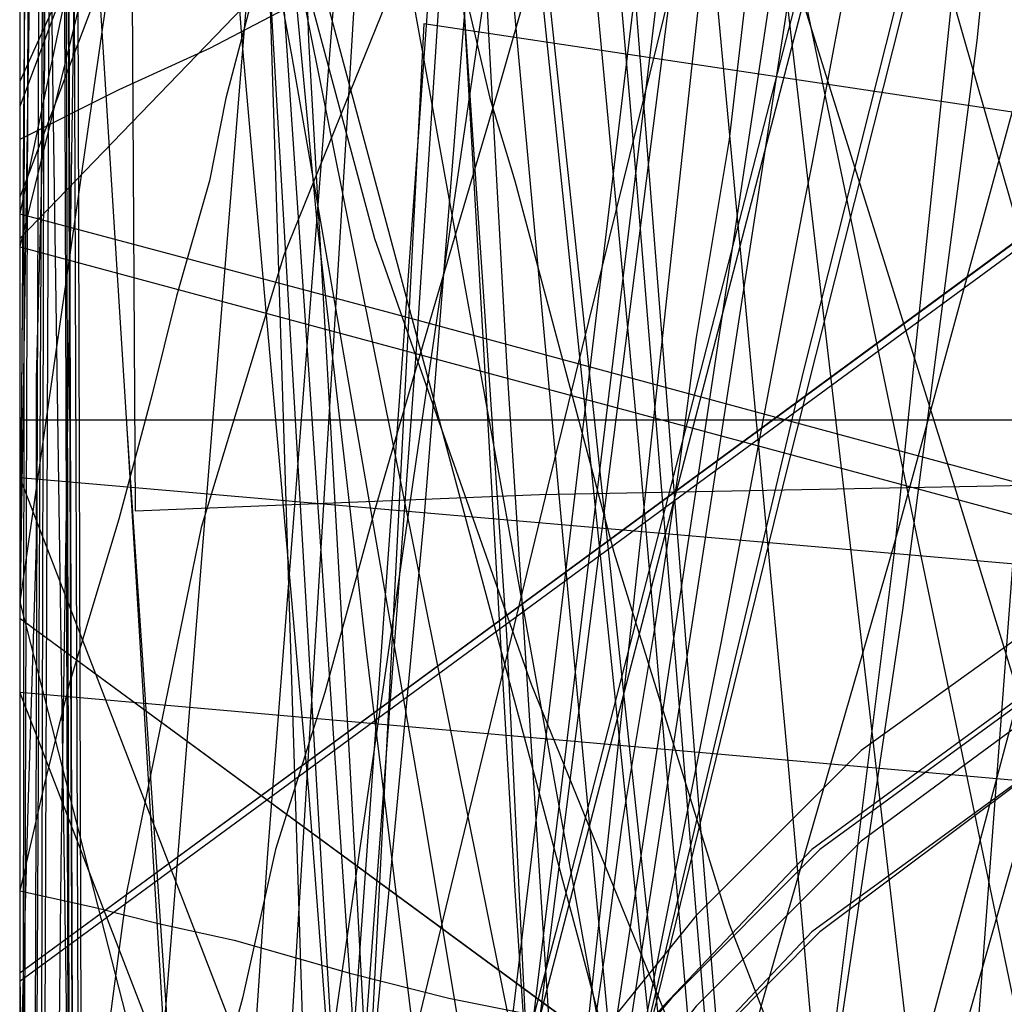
# Model space of a CAD drawing. Header units: millimetres. Extents: x 0 to 1298, y -1 to 755.
# Tile 134 of 169: x 0 to 12, y 83 to 95. Entities that reach past the tile are written whole.
import ezdxf

# ---------------------------------------------------------------- set-up
doc = ezdxf.new("R2010")
doc.units = ezdxf.units.MM
doc.layers.add('1', color=7, linetype='Continuous')

# ---------------------------------------------------------------- blocks, each defined once
blk = doc.blocks.new('PART001')
at = {"layer": '1'}
blk.add_lwpolyline([(274.5, 307.4), (230.3, 306.9), (184.4, 306.6), (150.2, 306.3), (115.8, 306), (83.2, 305.9), (26.2, 305.9), (13.4, 306), (0, 306), (0, 58.5), (3.8, 58.6), (14.3, 58.6), (20.7, 58.7), (26.7, 58.7), (32.5, 58.8), (89.8, 58.8), (100.5, 58.7), (111.3, 58.7), (132.9, 58.6), (187.7, 58.6), (241.5, 58.2), (269.7, 57.7)], dxfattribs=at)
blk = doc.blocks.new('PART009')
at = {"layer": '1'}
blk.add_lwpolyline([(246.2, 281), (192.3, 285.1), (143.8, 288.7), (125.2, 290), (106.6, 291.2), (88.1, 292.2), (80.8, 292.4), (69.6, 292.9), (56.2, 293.2), (42.5, 293.4), (31.8, 293.6), (21, 293.8), (10.6, 294), (5.7, 294.1), (0.9, 294.2), (0.1, 56.7), (0, 0), (81, 0), (290.1, 0)], dxfattribs=at)
blk = doc.blocks.new('PART011')
at = {"layer": '1'}
blk.add_lwpolyline([(195, 0), (195, 90), (0, 90), (0, 0)], close=True, dxfattribs=at)
blk = doc.blocks.new('PART012')
at = {"layer": '1'}
blk.add_lwpolyline([(6.3, 106.4), (7.4, 93.8), (8.2, 84), (8.8, 76.8), (9.4, 69.5), (9.8, 65.6), (10.8, 56)], dxfattribs=at)
blk = doc.blocks.new('PART017')
at = {"layer": '1'}
blk.add_lwpolyline([(4.4, 95.6), (2.3, 94.5), (1.2, 94), (0, 93.4), (0, 43.4), (11.4, 31.5), (255.5, 0)], dxfattribs=at)
blk = doc.blocks.new('PART018')
at = {"layer": '1'}
blk.add_lwpolyline([(5, 105.9), (0, 92.7), (0, 72.7), (0.8, 71.8), (1.6, 70.8), (2.4, 69.7), (3.3, 68.5), (5.2, 66.2), (7.1, 63.8), (8.8, 61.7)], dxfattribs=at)
blk = doc.blocks.new('PART019')
at = {"layer": '1'}
blk.add_lwpolyline([(13, 109), (6.5, 83.8), (3.2, 71.3), (0, 59), (3.4, 57.9), (6.5, 56.9), (9.5, 56), (12.3, 55.1), (15, 54.2), (17.4, 53.5), (22.1, 52), (26.3, 50.7), (30.3, 49.5), (34.2, 48.3), (38.2, 47.1), (44.9, 45.2), (52.1, 43.2), (59.5, 41.1), (67.3, 39), (75.4, 36.9), (76.8, 36.5), (83.6, 34.7), (100.3, 30.4), (117.1, 26.2)], dxfattribs=at)
blk = doc.blocks.new('PART021')
at = {"layer": '1'}
blk.add_lwpolyline([(4.7, 105.8), (4, 94.2), (3.3, 82.7), (2.6, 71.1), (2.1, 59.3), (1.7, 48), (1.3, 36.8), (1.1, 31.4), (1, 26.1), (0.8, 21.1), (0.7, 16.3), (0.5, 13), (0.4, 9.4), (0.3, 7.5), (0.1, 3), (0, 0.4), (3.1, 0.3), (8.8, 0.3), (11.4, 0.2), (16.3, 0.2), (20.9, 0.1), (29.2, 0.1), (33.3, 0), (133, 0)], dxfattribs=at)
blk = doc.blocks.new('PART022')
at = {"layer": '1'}
blk.add_lwpolyline([(80.1, 0), (80.1, 182), (0, 182), (0, 0)], close=True, dxfattribs=at)
blk = doc.blocks.new('PART023')
at = {"layer": '1'}
blk.add_lwpolyline([(162, 0), (162, 207.1), (0, 207.1), (0, 0)], close=True, dxfattribs=at)
blk = doc.blocks.new('PART024')
at = {"layer": '1'}
blk.add_lwpolyline([(11.3, 147.1), (12, 143.1), (12.9, 136.1), (13.3, 131.4), (13.6, 126.8), (13.6, 118), (13.2, 112.7), (12.8, 108.1), (12.2, 100.5), (11.6, 94.6), (10.7, 87.7), (9.6, 80.3), (8.5, 74), (7.6, 68.7), (6.8, 64.7), (6.1, 60.6), (4.9, 54.7), (4.4, 51.9), (3.9, 49.2), (0, 29), (71.2, 0), (155.3, 74.8)], dxfattribs=at)
blk = doc.blocks.new('PART025')
at = {"layer": '1'}
blk.add_lwpolyline([(247.6, 220.3), (232.5, 221.6), (205.8, 223.4), (191.3, 224.7), (176.8, 225.8), (159.3, 226.9), (141.9, 227.6), (108.7, 228.6), (91.8, 229.3), (83.3, 229.6), (61.6, 230.1), (48.6, 230.2), (24.1, 230.2), (0, 31.4), (27.9, 27.7), (39.1, 26.3), (55.8, 24.1), (83.2, 20.8), (110.5, 17.6), (157.8, 12.3), (204.1, 7.2), (222.3, 5.2), (240.6, 3.4), (257.4, 2.1)], dxfattribs=at)
blk = doc.blocks.new('PART026')
at = {"layer": '1'}
blk.add_lwpolyline([(105, 0), (105, 105), (0, 105), (0, 0)], close=True, dxfattribs=at)
blk = doc.blocks.new('PART027')
at = {"layer": '1'}
blk.add_lwpolyline([(3.8, 95), (3, 84.7), (2.3, 74.4), (1.7, 63.9), (1.2, 53.1), (1, 43), (0.9, 32.9), (0.7, 23.2), (0.7, 18.7), (0.6, 14.5), (0.5, 11.5), (0.3, 8.3), (0.3, 6.6), (0.2, 4.7), (0.1, 2.6), (0, 0.3), (4, 0.2), (11.6, 0.2), (15.1, 0.1), (22, 0.1), (28.8, 0), (74.8, 0), (97.1, 0.1), (119.2, 0.1)], dxfattribs=at)
blk = doc.blocks.new('PART028')
at = {"layer": '1'}
blk.add_lwpolyline([(70, 0), (70, 200), (0, 200), (0, 0)], close=True, dxfattribs=at)
blk = doc.blocks.new('PART029')
at = {"layer": '1'}
blk.add_lwpolyline([(70, 200), (0, 200), (0, 0), (70, 0)], close=True, dxfattribs=at)
blk = doc.blocks.new('PART030')
at = {"layer": '1'}
blk.add_lwpolyline([(70, 0), (70, 140), (0, 140), (0, 0)], close=True, dxfattribs=at)
blk = doc.blocks.new('PART031')
at = {"layer": '1'}
blk.add_lwpolyline([(112.5, 161.4), (0.1, 100.6), (0, 87.6), (103.3, 11.8), (119.4, 0), (120.7, 1.3), (122.2, 2.5), (123.6, 3.5), (125.4, 4.3), (126.1, 6.6), (127.3, 9.7), (128.5, 12.4), (129.8, 15.1), (131.1, 17.6), (132.5, 20.1), (134.8, 23.4), (137.2, 26.6), (140.8, 31), (144.5, 35), (148.4, 38.8), (152.5, 42.2), (156.8, 45.4), (160.6, 48.2), (164.6, 51)], dxfattribs=at)
blk = doc.blocks.new('PART032')
at = {"layer": '1'}
blk.add_lwpolyline([(0, 269.9), (0.6, 77.2), (5.4, 77.4), (9.8, 77.6), (13.9, 77.8), (17.7, 78), (21.3, 78.2), (24.6, 78.4), (27.7, 78.5), (30.5, 78.7), (33.3, 78.8), (35.9, 78.9), (40.7, 79.2), (45.4, 79.4), (50, 79.6), (54.8, 79.8), (59.7, 80), (64.8, 80.2), (70.1, 80.5), (75.6, 80.7), (81.2, 81), (92.7, 81.4), (104.8, 82), (117.2, 82.5)], dxfattribs=at)
blk = doc.blocks.new('PART036')
at = {"layer": '1'}
blk.add_lwpolyline([(169.1, 157.1), (0, 112.6), (1.9, 102.8), (4, 92.3), (6.3, 80.9), (8.5, 69.9), (9.5, 64.5), (9.6, 64), (10.6, 58.8), (11.6, 53.2), (12.9, 45.2), (14.2, 37.3), (15.3, 29.3), (16, 22.8), (16.6, 16.1), (18.1, 0), (505.7, 0)], dxfattribs=at)
blk = doc.blocks.new('PART041')
at = {"layer": '1'}
blk.add_lwpolyline([(505.6, 157.1), (18.1, 157.1), (16.6, 141.1), (16, 134.4), (15.3, 127.8), (14.2, 119.9), (12.9, 111.9), (11.6, 104), (10.6, 98.4), (9.6, 93.1), (9.5, 92.6), (8.5, 87.3), (4, 64.8), (1.9, 54.4), (0, 44.5), (169.1, 0)], dxfattribs=at)
blk = doc.blocks.new('PART045')
at = {"layer": '1'}
blk.add_lwpolyline([(245.1, 93.5), (34.1, 93.5), (30.1, 93.2), (25.7, 92.5), (21.7, 91.3), (17.4, 89.8), (13.4, 87.5), (9.7, 84.8), (7.9, 83), (6.2, 81), (4.8, 78.7), (3.5, 76.4), (2.5, 74.1), (1.5, 71.5), (0.8, 68.8), (0.3, 66.3), (0.2, 64.5), (0, 61.7), (0, 16), (0, 0), (279.2, 0)], dxfattribs=at)
blk = doc.blocks.new('PART046')
at = {"layer": '1'}
blk.add_lwpolyline([(246.7, 95), (35.6, 95), (31.4, 94.7), (26.9, 93.9), (22.7, 92.7), (18.3, 91.2), (14.1, 88.8), (10.2, 86), (8.2, 84), (6.5, 81.9), (5, 79.4), (3.7, 77.1), (2.6, 74.7), (1.5, 71.9), (0.9, 69.2), (0.4, 66.5), (0.2, 64.8), (0, 61.7), (0, 16), (0, 0), (282.2, 0)], dxfattribs=at)
blk = doc.blocks.new('PART047')
at = {"layer": '1'}
blk.add_lwpolyline([(246.7, 95), (35.6, 95), (31.4, 94.7), (26.9, 93.9), (22.7, 92.7), (18.3, 91.1), (14.1, 88.8), (10.2, 86), (8.2, 84), (6.5, 81.9), (5, 79.4), (3.7, 77.1), (2.6, 74.7), (1.5, 71.9), (0.9, 69.2), (0.4, 66.4), (0.2, 64.8), (0, 61.7), (0, 16), (0, 0), (282.2, 0)], dxfattribs=at)
blk = doc.blocks.new('PART049')
at = {"layer": '1'}
blk.add_lwpolyline([(245, 93.5), (34.1, 93.5), (30, 93.2), (25.6, 92.4), (21.6, 91.3), (17.3, 89.8), (13.3, 87.5), (9.6, 84.8), (7.8, 82.9), (6.2, 81), (4.7, 78.6), (3.4, 76.3), (2.4, 74.1), (1.4, 71.4), (0.7, 68.8), (0.3, 66.2), (0.1, 64.4), (0, 61.7), (0, 16), (0, 0), (279.1, 0)], dxfattribs=at)
blk = doc.blocks.new('PART054')
at = {"layer": '1'}
blk.add_lwpolyline([(53.5, 144.8), (46.9, 144.4), (43.8, 144.1), (40.8, 143.9), (39, 141.7), (35.6, 137.7), (33.9, 135.8), (31.5, 133.1), (28.9, 130.4), (23.5, 125.2), (19.8, 122), (17.1, 120), (14.3, 118), (11.4, 116.2), (8.6, 114.5), (4.4, 111.9), (2.3, 110.7), (0, 109.3), (0, 59.3), (5.1, 48.3), (256.1, 0)], dxfattribs=at)
blk = doc.blocks.new('PART057')
at = {"layer": '1'}
blk.add_lwpolyline([(0, 254.7), (0, 49.7), (2, 49.9), (4.1, 50), (8.7, 50.3), (13.7, 50.6), (19, 50.8), (30, 51.4), (35.6, 51.6), (40.9, 51.7), (49.4, 51.9), (57.5, 51.8), (65.7, 51.6), (82, 51.1), (102.7, 50.5), (123.2, 50.1), (164.6, 49), (247.5, 46.8)], dxfattribs=at)
blk = doc.blocks.new('PART058')
at = {"layer": '1'}
blk.add_lwpolyline([(1.5, 155.4), (1.3, 144), (1.2, 132.9), (1, 122.1), (0.9, 111.3), (0.7, 98), (0.5, 84.6), (0.2, 57.5), (0.1, 29.1), (0, 15), (0, 1), (4.7, 0.8), (9.5, 0.6), (19.5, 0.3), (29.8, 0), (40, 0), (54.3, 0.3), (68.4, 0.9), (91.1, 1.8), (99.5, 2.1), (116.9, 2.8), (143.3, 4.1), (160.7, 5.2), (176.6, 6.2)], dxfattribs=at)
blk = doc.blocks.new('PART061')
at = {"layer": '1'}
blk.add_lwpolyline([(250.3, 276.5), (0.1, 276.5), (0, 220), (0, 29.5), (10.2, 28.8), (20.3, 28.2), (30.1, 27.8), (40, 27.6), (51.4, 27.8), (63, 28.3), (74.6, 28.9), (86.2, 29.7), (132.6, 32.3), (174.8, 34.9), (216.9, 37.7), (254.3, 40.2)], dxfattribs=at)
blk = doc.blocks.new('PART063')
at = {"layer": '1'}
blk.add_lwpolyline([(31.1, 152.9), (26.6, 137.2), (22.1, 121.6), (19.9, 114.1), (17.8, 106.7), (15.8, 99.5), (13.8, 92.6), (12.2, 87), (9.2, 75.8), (7.6, 70), (5.9, 63.9), (4.1, 57.4), (3.2, 53.9), (2.2, 50.2), (1.2, 46.4), (0, 42.3), (39.1, 33.4), (155.7, 6.9), (166.7, 45.6)], dxfattribs=at)
blk = doc.blocks.new('PART065')
at = {"layer": '1'}
blk.add_lwpolyline([(36.7, 219.9), (34.3, 217.2), (32.1, 214.1), (30.3, 210.9), (28.7, 207.4), (27.5, 203.8), (26.7, 200.8), (26.1, 197.8), (25.6, 194.8), (25.1, 192.1), (0, 190.4), (4.8, 39.5), (24.6, 39.5), (45, 39.7), (62.3, 40.1), (79.6, 40.6), (96.8, 41), (114, 41.6), (118.1, 41.7), (146, 42.9), (178.7, 44.6)], dxfattribs=at)
blk = doc.blocks.new('PART069')
at = {"layer": '1'}
blk.add_lwpolyline([(6.9, 103.8), (4.8, 89.5), (2.7, 75), (1.7, 67.2), (1.1, 63.2), (0.6, 58.9)], dxfattribs=at)
blk = doc.blocks.new('PART070')
at = {"layer": '1'}
blk.add_lwpolyline([(25.3, 145.6), (22.7, 135), (20.2, 124.8), (17.7, 115), (15.3, 105.8), (14.2, 101.5), (13, 97.3), (10.6, 88.5), (9.3, 84), (7.9, 79.1), (7.1, 76.5), (6.3, 73.8), (5.4, 70.9), (4.5, 67.8), (3.5, 64.4), (2.4, 60.9), (1.3, 57.1), (0, 52.9), (38.9, 43.4), (154.8, 14.9), (166.7, 53.3)], dxfattribs=at)
blk = doc.blocks.new('PART071')
at = {"layer": '1'}
blk.add_lwpolyline([(80.2, 0), (80.2, 182), (0, 182), (0, 0)], close=True, dxfattribs=at)
blk = doc.blocks.new('PART073')
at = {"layer": '1'}
blk.add_lwpolyline([(248.5, 235.3), (234.2, 236.1), (219.9, 236.8), (188.7, 238.8), (170, 239.6), (151.3, 240), (115.7, 240.4), (97.4, 240.9), (88.2, 241.1), (70.5, 241.1), (61.7, 240.9), (24.9, 240.9), (0, 32.9), (29.7, 29.2), (39.1, 28.1), (59.6, 25.6), (88.7, 22.3), (117.9, 19.1), (168.3, 13.8), (217.6, 8.7), (237.1, 6.7), (246.8, 5.7)], dxfattribs=at)
blk = doc.blocks.new('PART074')
at = {"layer": '1'}
blk.add_lwpolyline([(2.6, 148.3), (3.2, 136.3), (3.9, 124.4), (4.6, 112.4), (5.3, 101.6), (5.9, 90.7), (6.6, 79.8), (7.2, 68.9), (7.8, 58.3), (8.4, 47.9), (9, 37.9), (9.2, 33), (9.5, 28.4), (14.4, 28.2), (19.7, 28), (30.6, 27.6), (37, 27.4), (43.3, 27.2), (64.1, 26.7), (84.9, 26.3), (105.9, 26.4), (126.8, 26.7), (147.8, 27.3), (168.7, 28)], dxfattribs=at)
blk = doc.blocks.new('PART075')
at = {"layer": '1'}
blk.add_lwpolyline([(103.2, 159.1), (0, 83.3), (0.1, 70.3), (112.5, 9.5), (130.1, 0), (133.9, 4.6), (137.3, 8.8), (141.1, 13), (143.3, 14.9), (145.6, 16.8), (150.3, 20.3), (155.5, 23.6), (159, 25.6), (162.6, 27.3)], dxfattribs=at)
blk = doc.blocks.new('PART076')
at = {"layer": '1'}
blk.add_lwpolyline([(33.4, 227), (30.4, 214.9), (27.3, 202.5), (24.3, 190), (21.2, 177.6), (18.1, 165.3), (15.2, 153.3), (13.3, 145.9), (11.5, 138.6), (9.7, 131.4), (7.9, 124), (6, 116.5), (4.1, 108.7), (0, 92.1), (21.9, 86.2), (44, 80.1), (65.5, 74.1), (87.1, 68.3), (99.6, 65.2), (112.2, 62.2), (137.2, 56.2), (160.3, 50.3), (171.9, 47.2)], dxfattribs=at)
blk = doc.blocks.new('PART078')
at = {"layer": '1'}
blk.add_lwpolyline([(0, 344.5), (0.1, 287.9), (0.7, 38.6), (26.4, 38.6), (34.5, 38.5), (45.4, 38.5), (56.5, 38.4), (79, 38.6), (95.1, 39.1), (111, 39.9), (126.9, 40.9), (142.7, 41.9), (167.3, 43.5), (191.8, 45.1), (219, 47.1), (246.2, 49), (267.4, 50.2), (288.6, 51.5), (309.8, 52.9), (320.5, 53.5), (331.1, 54), (346, 54.4), (360.8, 54.5), (385.1, 54.4)], dxfattribs=at)
blk = doc.blocks.new('PART079')
at = {"layer": '1'}
blk.add_lwpolyline([(186.3, 165.9), (160, 168.5), (144.2, 169.7), (128.3, 170.6), (113.3, 171.3), (98.3, 171.9), (83, 172.8), (67.4, 173.6), (55.6, 174), (43.8, 174.3), (38, 174.4), (32.3, 174.4), (26.8, 174.5), (21.6, 174.6), (0, 34.8), (25.4, 31.2), (39, 29.2), (50.9, 27.6), (75.8, 24.3), (100.7, 21.1), (143.8, 15.8), (185.9, 10.7)], dxfattribs=at)
blk = doc.blocks.new('PART080')
at = {"layer": '1'}
blk.add_lwpolyline([(7.7, 100.8), (11.3, 89.3), (14.8, 77.9), (17.8, 68.3), (20.8, 58.4), (27, 38.3), (30, 28.4), (33.1, 18.6), (36, 9.1), (38.8, 0), (40.4, 0.4), (41.8, 0.7), (43.1, 1), (44.2, 1.2), (46.2, 1.6), (48, 2), (51.4, 2.6), (55.1, 3.2), (59.1, 3.9), (63.3, 4.5), (72.1, 5.8)], dxfattribs=at)
blk = doc.blocks.new('PART081')
at = {"layer": '1'}
blk.add_lwpolyline([(103.3, 159), (0, 83.2), (0.1, 70.3), (112.6, 9.5), (130.2, 0), (133.9, 4.5), (137.3, 8.7), (139.2, 10.9), (141.2, 12.9), (143.4, 14.9), (145.6, 16.7), (150.4, 20.2), (155.5, 23.5), (159, 25.5), (162.6, 27.3)], dxfattribs=at)
blk = doc.blocks.new('PART082')
at = {"layer": '1'}
blk.add_lwpolyline([(248.7, 235.1), (212.9, 238.7), (190, 241.3), (167, 244), (146.4, 246.2), (125.7, 248.4), (98.8, 251.2), (85.4, 252.4), (71.9, 253.5), (53, 254.5), (34.3, 255.1), (17.8, 255.5), (9.5, 255.6), (1, 255.8), (0.2, 56.6), (0, 0), (70, 0), (235, 0.1), (266.6, 0.1)], dxfattribs=at)
blk = doc.blocks.new('PART083')
at = {"layer": '1'}
blk.add_lwpolyline([(3.1, 96.5), (3.7, 87.7), (4.3, 78.8), (4.8, 70.9), (6.5, 46.8), (7, 39), (7.5, 31.3), (8.1, 23.9), (8.5, 16.9), (11, 16.9), (13.6, 16.8), (19, 16.6), (24.7, 16.5), (30.5, 16.5), (42.7, 16.9), (51.4, 17.1), (60.1, 17.1), (77.6, 17), (79.1, 17), (96.4, 17.3), (113.6, 17.9)], dxfattribs=at)
blk = doc.blocks.new('PART089')
at = {"layer": '1'}
blk.add_lwpolyline([(14.1, 155), (13.3, 137.9), (12.8, 130.8), (12.3, 123.6), (11.4, 114.9), (10.3, 106.1), (9, 96.9), (8.6, 93.4), (8.2, 91), (8, 89.5), (7.7, 87.5), (7.3, 85.1), (7.1, 83.6), (6.4, 78.7), (4.9, 69.8), (3.3, 60.6), (1.9, 53), (1.6, 51), (0, 42.1), (147.6, 0)], dxfattribs=at)
blk = doc.blocks.new('PART091')
at = {"layer": '1'}
blk.add_lwpolyline([(147.6, 155), (0, 112.9), (1.6, 104), (1.9, 102), (3.3, 94.4), (4.9, 85.2), (6.4, 76.2), (7.1, 71.4), (7.3, 69.9), (7.7, 67.5), (8, 65.5), (8.2, 64), (8.6, 61.6), (9, 58.1), (10.3, 48.9), (11.4, 40.1), (12.3, 31.4), (12.8, 24.2), (13.3, 17.1), (14.1, 0), (455.5, 0)], dxfattribs=at)
blk = doc.blocks.new('PART093')
at = {"layer": '1'}
blk.add_lwpolyline([(33.5, 0), (46.6, 10.9), (51.4, 14.8), (55.2, 18), (58.7, 20.7), (67.6, 27.5), (75.9, 33.3), (82.7, 37.7), (88.8, 41.8), (95.3, 45.7), (102.2, 49.9), (108.9, 53.8), (115.8, 57.6), (122.5, 61.1), (161.5, 80.3), (106.7, 80.9), (87.7, 81.5), (68, 81.9), (58.1, 82.4), (47.9, 83), (39.2, 83.5), (30, 84.1), (21.5, 84.8), (0, 86.7)], close=True, dxfattribs=at)
blk = doc.blocks.new('PART098')
at = {"layer": '1'}
blk.add_lwpolyline([(267.3, 0), (267.3, 160.9), (0, 160.9), (0, 0), (133.7, 0)], close=True, dxfattribs=at)
blk = doc.blocks.new('PART100')
at = {"layer": '1'}
blk.add_lwpolyline([(264.2, 0), (264.2, 159.3), (0, 159.3), (0, 0), (132.1, 0)], close=True, dxfattribs=at)
blk = doc.blocks.new('PART101')
at = {"layer": '1'}
blk.add_lwpolyline([(264.2, 0), (264.2, 159.4), (0, 159.4), (0, 0), (132.1, 0)], close=True, dxfattribs=at)
blk = doc.blocks.new('PART102')
at = {"layer": '1'}
blk.add_lwpolyline([(267.2, 0), (267.2, 160.8), (0, 160.8), (0, 0), (133.6, 0)], close=True, dxfattribs=at)
blk = doc.blocks.new('PART104')
at = {"layer": '1'}
blk.add_lwpolyline([(108.4, 83.4), (89.4, 84), (69.6, 84.4), (59.7, 84.9), (49.5, 85.5), (40.8, 86), (31.7, 86.6), (23.1, 87.3), (0, 89.3), (34.5, 0), (49.5, 12.5), (53.4, 15.7), (57.8, 19.3), (62.3, 22.8), (70.1, 28.7), (74.4, 31.8), (78.3, 34.5), (84.9, 38.8), (91.2, 43), (97.8, 47), (104.5, 51.1), (111.3, 55)], dxfattribs=at)
blk = doc.blocks.new('PART105')
at = {"layer": '1'}
blk.add_lwpolyline([(169.8, 171), (157, 172.2), (141.5, 173.5), (126, 174.4), (111.3, 175), (96.7, 175.7), (81.6, 176.6), (66.4, 177.3), (54.8, 177.8), (43.3, 178.1), (37.6, 178.2), (32.1, 178.2), (26.7, 178.3), (21.6, 178.4), (0, 34.6), (24.9, 31), (39, 29), (49.8, 27.4), (74.2, 24.1), (98.6, 21), (140.8, 15.7), (182, 10.6)], dxfattribs=at)
blk = doc.blocks.new('PART106')
at = {"layer": '1'}
blk.add_lwpolyline([(103.3, 159.1), (0, 83.3), (0.2, 70.3), (112.6, 9.5), (130.2, 0), (133.9, 4.6), (137.4, 8.8), (139.2, 10.9), (141.2, 13), (145.7, 16.8), (150.4, 20.3), (155.5, 23.6), (159.1, 25.6), (162.7, 27.3)], dxfattribs=at)
blk = doc.blocks.new('PART107')
at = {"layer": '1'}
blk.add_lwpolyline([(6.4, 115.4), (4.8, 90.8), (4.2, 82.7), (3.6, 73.6), (2.6, 55.6), (2.1, 46.3), (1.7, 37.5), (1.4, 28.7), (1.2, 24.4), (1, 20.3), (0.9, 16.4), (0.7, 12.7), (0.6, 10.1), (0.4, 7.3), (0.3, 5.8), (0.1, 2.3), (0, 0.3), (4.1, 0.2), (8, 0.2), (15.5, 0.1), (22.7, 0.1), (29.9, 0), (50.6, 0), (71.7, 0.1)], dxfattribs=at)
blk = doc.blocks.new('PART108')
at = {"layer": '1'}
blk.add_lwpolyline([(261.6, 284.5), (0, 284.5), (0.2, 227.9), (0.9, 25.8), (9.5, 26), (17.8, 26.1), (34.3, 26.5), (52.6, 27.1), (71, 28.2), (84.2, 29.2), (97.3, 30.5), (123.5, 33.2), (143.7, 35.4), (163.9, 37.7), (186.4, 40.3), (208.8, 42.9), (226.2, 44.7), (243.7, 46.5), (268.9, 49.2)], dxfattribs=at)
blk = doc.blocks.new('PART114')
at = {"layer": '1'}
blk.add_lwpolyline([(0, 104.6), (0, 54.6), (10.9, 42.1), (264, 0)], dxfattribs=at)
blk = doc.blocks.new('PART115')
at = {"layer": '1'}
blk.add_lwpolyline([(49.3, 248.3), (0, 58.5), (3.9, 57.3), (8.2, 55.9), (12.9, 54.5), (17.9, 52.9), (23, 51.3), (28.2, 49.7), (33.4, 48.2), (38.5, 46.6), (48.1, 43.8), (62.3, 40.1), (76.6, 36.6), (99.4, 30.9), (122, 25.1), (141.6, 20), (151.5, 17.3), (161.7, 14.6), (173.5, 52.6)], dxfattribs=at)
blk = doc.blocks.new('PART120')
at = {"layer": '1'}
blk.add_lwpolyline([(0, 266.7), (0.7, 46.2), (0.8, 3.5), (40.8, 0), (47.5, 0.9), (54.5, 1.7), (61.8, 2.6), (69.3, 3.6), (77.1, 4.5), (79.7, 4.9), (85.1, 5.5), (93.3, 6.5), (101.6, 7.6), (118.6, 9.7), (135.8, 11.8), (152.9, 13.9), (169.8, 16)], dxfattribs=at)
blk = doc.blocks.new('PART121')
at = {"layer": '1'}
blk.add_lwpolyline([(0.7, 290.6), (0, 63.8), (4.2, 63.7), (8.5, 63.7), (17.6, 63.5), (27.2, 63.4), (37.1, 63.2), (78, 62.8), (87, 62.7), (95.8, 62.7), (113.3, 62.5), (139.2, 61.8), (165.3, 60.9), (225, 59.1), (279.1, 57.7)], dxfattribs=at)
blk = doc.blocks.new('PART122')
at = {"layer": '1'}
blk.add_lwpolyline([(4.8, 107.9), (6.8, 86.2), (7.8, 75.6), (8.9, 65.1), (9.2, 62.7), (10, 54.9), (11.2, 45), (12.3, 35.5), (12.9, 30.6), (13.6, 25.6), (14.3, 20.4), (15, 14.9), (15.8, 9.1), (16.6, 2.7), (55, 0), (57.7, 0.4), (60, 0.7), (62.2, 1), (64.1, 1.3), (65.8, 1.5), (67.4, 1.7), (70, 2.1), (72, 2.4)], dxfattribs=at)
blk = doc.blocks.new('PART123')
at = {"layer": '1'}
blk.add_lwpolyline([(7.6, 104.2), (9.3, 86), (10.4, 73.5), (11.7, 60.8)], dxfattribs=at)
blk = doc.blocks.new('PART124')
at = {"layer": '1'}
blk.add_lwpolyline([(80.2, 0), (80.2, 182.1), (0, 182.1), (0, 0)], close=True, dxfattribs=at)
blk = doc.blocks.new('PART125')
at = {"layer": '1'}
blk.add_lwpolyline([(7.6, 153.1), (9.2, 143.9), (10.1, 138.9), (10.9, 134), (12.1, 127), (12.7, 122.4), (13, 118), (13.2, 115.3), (13.2, 109.9), (13.1, 105.1), (12.9, 101), (12.5, 94.4), (12.1, 89.1), (11.6, 82.5), (10.9, 75.6), (10.1, 70), (9.5, 65.1), (8.4, 57.8), (7.6, 52.4), (6.9, 47.4), (3.9, 27.7), (74.8, 0), (154.2, 72)], dxfattribs=at)
blk = doc.blocks.new('PART126')
at = {"layer": '1'}
blk.add_lwpolyline([(1, 240), (0, 41.4), (8.9, 41.7), (18, 41.9), (27.2, 42.2), (36.6, 42.4), (55.5, 42.8), (74.4, 42.9), (89.6, 42.9), (104.8, 42.8), (134.9, 42.5), (169.6, 42.2), (186.9, 41.9), (204.2, 41.5), (232.4, 40.9), (260.6, 40.1)], dxfattribs=at)
blk = doc.blocks.new('PART127')
at = {"layer": '1'}
blk.add_lwpolyline([(5.5, 96.3), (4.9, 88.8), (4.2, 81.4), (3.5, 72.4), (2.7, 63.6), (2.1, 54.7), (1.5, 45.6), (0.9, 28.4), (0.8, 24.2), (0.7, 20.1), (0.6, 16.3), (0.5, 12.6), (0.3, 7.3), (0.3, 5.8), (0.2, 4.2), (0.1, 2.4), (0, 0.3), (5.8, 0.3), (11.1, 0.2), (15.9, 0.2), (20.5, 0.1), (24.8, 0.1), (33.3, 0), (72.9, 0)], dxfattribs=at)
blk = doc.blocks.new('PART128')
at = {"layer": '1'}
blk.add_lwpolyline([(0, 326.5), (1.4, 88.9), (6.3, 89.1), (11.6, 89.2), (17.1, 89.3), (22.9, 89.4), (29, 89.6), (35.2, 89.7), (48.2, 89.9), (61.6, 90), (75.2, 90.1), (88.6, 90.1), (101.8, 90), (114.2, 89.8), (126.5, 89.6), (139, 89.5), (156.7, 89.1), (174.3, 88.6), (190.2, 88.3), (206.1, 88.1), (237.2, 87.4), (263, 86.7)], dxfattribs=at)
blk = doc.blocks.new('PART132')
at = {"layer": '1'}
blk.add_lwpolyline([(12.1, 100.5), (9.3, 89.4), (6.5, 78), (5, 72), (3.4, 65.7), (1.8, 59), (0, 51.9), (3.5, 51.2), (6.8, 50.5), (9.8, 49.9), (12.7, 49.4), (15.4, 48.8), (18, 48.3), (22.7, 47.3), (27.1, 46.5), (31.2, 45.6), (35.2, 44.8), (39.3, 43.9), (46.1, 42.4), (53.3, 40.8), (60.8, 39.1), (68.6, 37.2), (76.7, 35.4)], dxfattribs=at)
blk = doc.blocks.new('PART134')
at = {"layer": '1'}
blk.add_lwpolyline([(54.2, 133.3), (0, 140.8), (29.3, 0.1), (82, 0)], close=True, dxfattribs=at)
blk = doc.blocks.new('PART135')
at = {"layer": '1'}
blk.add_lwpolyline([(0, 155.1), (15.2, 13), (25.9, 13.4), (36.8, 13.7), (59, 14.5), (74.7, 15), (95.1, 15.7), (95.6, 15.7), (114.7, 16.3), (134.3, 17.1), (154.4, 18.1), (174.6, 19.3)], dxfattribs=at)
blk = doc.blocks.new('PART136')
at = {"layer": '1'}
blk.add_lwpolyline([(32, 147.3), (27.3, 142.6), (25, 140.6), (22.7, 138.7), (19.2, 136.1), (15.5, 133.8), (11.1, 131.2), (6.6, 128.9), (1.8, 126.5), (0, 125.7), (0, 75.7), (8.5, 63.3), (253.5, 0)], dxfattribs=at)
blk = doc.blocks.new('PART137')
at = {"layer": '1'}
blk.add_lwpolyline([(3.4, 103.1), (2.5, 92), (1.4, 78.3), (1, 73.6), (0.6, 68.3), (0.3, 62.8), (0.1, 60)], dxfattribs=at)
blk = doc.blocks.new('PART138')
at = {"layer": '1'}
blk.add_lwpolyline([(255.2, 260.5), (0, 260.5), (0.2, 203.8), (0.9, 8.4), (5.4, 8.5), (10.2, 8.5), (15.3, 8.6), (20.6, 8.7), (31.6, 8.9), (37.1, 9.1), (42.6, 9.2), (51.4, 9.4), (60, 9.8), (78.5, 10.8), (80.8, 11), (97.2, 12.3), (116, 14.1), (134.7, 16), (176.2, 20.5), (222.3, 25.5), (258.2, 29.4)], dxfattribs=at)
blk = doc.blocks.new('PART140')
at = {"layer": '1'}
blk.add_lwpolyline([(11.4, 119.3), (0, 94.1), (0, 74.1), (1.3, 72.3), (4.3, 68.3), (5.9, 66.2), (9.3, 61.9)], dxfattribs=at)
blk = doc.blocks.new('PART145')
at = {"layer": '1'}
blk.add_lwpolyline([(231.3, 92.5), (37.7, 92.5), (34.1, 92.4), (30, 92.2), (25.7, 91.4), (21.6, 90.2), (17.3, 88.7), (13.3, 86.5), (9.6, 83.8), (7.8, 81.9), (6.2, 80), (4.7, 77.6), (3.5, 75.3), (2.4, 73), (1.4, 70.4), (0.8, 67.8), (0.3, 65.2), (0.1, 63), (0, 60.7), (0, 15), (0, 0), (269, 0)], dxfattribs=at)
blk = doc.blocks.new('PART153')
at = {"layer": '1'}
blk.add_lwpolyline([(70.7, 84.3), (69, 84.5), (66.7, 84.8), (57, 86.4), (51.6, 87.3), (45.4, 88.3), (39.1, 89.3), (33.4, 90.2), (30.7, 90.7), (28, 91.1), (23.2, 91.9), (21.1, 92.3), (18.9, 92.7), (4.9, 94.8), (0, 0)], dxfattribs=at)
blk = doc.blocks.new('PART157')
at = {"layer": '1'}
blk.add_lwpolyline([(174, 139.7), (0, 108.6), (2.7, 98.9), (6.8, 83.6), (10.9, 68.1), (12.1, 63.3), (14.7, 53.1), (18.3, 38.2), (21.6, 23.6), (26.9, 0), (268.9, 0)], dxfattribs=at)
blk = doc.blocks.new('PART158')
at = {"layer": '1'}
blk.add_lwpolyline([(245.1, 92.9), (240.7, 93.6), (236.5, 94), (35.6, 94), (31.4, 93.6), (26.9, 92.9), (22.7, 91.7), (18.2, 90.1), (14, 87.7), (10.2, 84.9), (8.2, 82.9), (6.5, 80.8), (4.9, 78.4), (2.5, 73.6), (1.5, 70.9), (0.8, 68.1), (0.3, 65.4), (0.1, 62.8), (0, 60.7), (0, 15), (0, 0), (272, 0)], dxfattribs=at)
blk = doc.blocks.new('PART159')
at = {"layer": '1'}
blk.add_lwpolyline([(231.3, 92.5), (37.8, 92.5), (34.1, 92.4), (30, 92.2), (25.7, 91.4), (21.6, 90.2), (17.4, 88.7), (13.3, 86.5), (9.7, 83.8), (7.8, 81.9), (6.2, 80), (4.7, 77.6), (3.5, 75.3), (2.4, 73), (1.4, 70.4), (0.8, 67.8), (0.3, 65.2), (0.2, 63), (0, 60.7), (0, 15), (0, 0), (269, 0)], dxfattribs=at)
blk = doc.blocks.new('PART160')
at = {"layer": '1'}
blk.add_lwpolyline([(245.1, 92.9), (240.7, 93.6), (236.5, 93.9), (232.8, 94), (39.3, 94), (35.6, 93.9), (31.4, 93.6), (26.9, 92.9), (22.7, 91.7), (18.2, 90.1), (14, 87.7), (10.2, 84.9), (8.2, 82.9), (6.5, 80.8), (4.9, 78.4), (2.5, 73.6), (1.5, 70.8), (0.8, 68.1), (0.3, 65.4), (0.1, 62.8), (0, 60.7), (0, 15), (0, 0), (272, 0)], dxfattribs=at)
blk = doc.blocks.new('PART162')
at = {"layer": '1'}
blk.add_lwpolyline([(24.9, 229), (0, 33.2), (29.2, 29.5), (39.1, 28.3), (58.5, 25.9), (87.1, 22.6), (115.7, 19.4), (165.2, 14.1), (213.7, 9), (232.7, 7), (251.8, 5.2)], dxfattribs=at)
blk = doc.blocks.new('PART163')
at = {"layer": '1'}
blk.add_lwpolyline([(2.1, 151.1), (2.7, 139.4), (3.3, 127.9), (4, 116.5), (4.7, 105), (5.4, 94.7), (6, 84.3), (6.7, 73.8), (7.3, 63.4), (7.9, 53.2), (8.5, 43.2), (9.1, 33.6), (9.6, 24.6), (14.4, 24.4), (19.6, 24.3), (25, 24.1), (30.5, 24), (36.8, 23.9), (43, 23.8), (63.4, 23.4), (83.9, 23.3), (104.5, 23.6), (125, 24.1)], dxfattribs=at)
blk = doc.blocks.new('PART164')
at = {"layer": '1'}
blk.add_lwpolyline([(301.6, 325.5), (0, 325.5), (0.2, 268.9), (0.9, 27.8), (5.4, 27.9), (9.7, 28), (18.1, 28), (26.2, 28.1), (34.3, 28.1), (45, 28.2), (67, 28.4), (78, 28.7), (93.7, 29.4), (109.4, 30.3), (125, 31.5), (140.6, 32.6), (164.6, 34.4), (188.7, 36.3), (242.1, 40.7), (283.6, 43.5)], dxfattribs=at)
blk = doc.blocks.new('PART165')
at = {"layer": '1'}
blk.add_lwpolyline([(112.6, 161.4), (0.2, 100.6), (0, 87.6), (103.3, 11.8), (119.4, 0), (120.7, 1.3), (122.2, 2.5), (123.7, 3.5), (125.4, 4.3), (126.2, 6.6), (127.3, 9.7), (128.5, 12.4), (129.8, 15.1), (131.1, 17.6), (132.5, 20.1), (134.8, 23.4), (137.2, 26.6), (140.9, 31), (144.5, 35), (148.4, 38.8), (152.6, 42.2), (156.9, 45.4), (160.7, 48.2), (164.6, 51)], dxfattribs=at)
blk = doc.blocks.new('PART166')
at = {"layer": '1'}
blk.add_lwpolyline([(10.5, 172.1), (0, 26.4), (3.1, 26), (6.4, 25.7), (9.9, 25.3), (13.5, 25), (21.2, 24.2), (29.3, 23.3), (37.7, 22.4), (45.3, 21.6), (46.2, 21.6), (54.6, 20.7), (62.8, 19.9), (70.6, 19.1), (78.3, 18.4), (94.1, 17), (110, 15.6), (125.9, 14.3), (157.9, 11.5), (183, 9.4)], dxfattribs=at)
blk = doc.blocks.new('PART167')
at = {"layer": '1'}
blk.add_lwpolyline([(3, 95.8), (2.5, 93.9), (2.3, 92.9), (1.9, 91.5), (1.6, 90.3), (1.2, 88.8), (0.6, 86.8), (0.3, 85.6), (0, 84.3), (0.9, 84.1), (1.7, 83.9), (2.6, 83.7), (4, 83.3), (5.2, 83), (6.7, 82.7), (8.4, 82.2), (10.5, 81.7), (12.8, 81.1), (15.4, 80.5), (18.3, 79.8), (21.3, 79), (24.6, 78.2)], dxfattribs=at)
blk = doc.blocks.new('PART168')
at = {"layer": '1'}
blk.add_lwpolyline([(0, 180.6), (0, 136.1), (0.1, 121), (0.4, 93.9), (0.6, 80.5), (0.8, 67.2), (1, 56.4), (1.1, 45.5), (1.3, 34.4), (1.4, 22.9), (4.5, 22.9), (7.9, 22.8), (11.6, 22.8), (15.4, 22.7), (23.3, 22.7), (31.2, 22.8), (41.7, 23), (67.7, 24), (102.3, 25.4), (120.7, 26.1), (139, 26.9), (179.9, 29)], dxfattribs=at)
blk = doc.blocks.new('PART169')
at = {"layer": '1'}
blk.add_lwpolyline([(260.6, 295.9), (0.1, 295.9), (0.1, 181.7), (0, 168.9), (0, 44.5), (4.2, 44.2), (8.2, 43.9), (12, 43.7), (15.7, 43.5), (22.9, 43.2), (30, 43.1), (41.2, 43.2), (52.8, 43.7), (76.4, 45.1), (99.7, 46.5), (122.8, 47.7), (165, 50.4), (207.1, 53.1), (244.6, 55.6)], dxfattribs=at)
blk = doc.blocks.new('PART170')
at = {"layer": '1'}
blk.add_lwpolyline([(6.6, 96.8), (5.8, 94), (5, 91.3), (4.3, 88.9), (3.7, 86.7), (3.1, 84.8), (2.7, 83), (2.4, 81.9)], dxfattribs=at)
blk = doc.blocks.new('PART171')
at = {"layer": '1'}
blk.add_lwpolyline([(112.6, 161.4), (0.1, 100.6), (0, 87.6), (103.3, 11.8), (119.4, 0)], dxfattribs=at)
blk = doc.blocks.new('PART172')
at = {"layer": '1'}
blk.add_lwpolyline([(8.4, 102.8), (10.4, 85.6), (12.4, 68.3), (13.3, 59.8), (14.3, 51.4), (15.3, 43.3), (16.2, 35.5), (17.1, 28), (17.9, 21), (24.2, 21.1), (30.2, 21.3), (36.1, 21.4), (41.8, 21.5), (53, 21.8), (64.2, 21.9), (75.5, 22.1), (97.9, 22.3), (102.2, 22.4), (128.8, 22.8)], dxfattribs=at)
blk = doc.blocks.new('PART173')
at = {"layer": '1'}
blk.add_lwpolyline([(2.8, 97.8), (4.3, 92.2), (6.2, 86.8), (8.4, 81.4), (10.9, 76.3), (13.9, 71.4), (17.3, 66.9), (21, 62.9), (24.9, 59.1), (29.2, 55.7), (33.8, 52.5), (40, 48.9), (46.5, 45.6), (53.2, 42.7), (60, 40.2), (66.9, 37.9), (78.9, 34.5), (90.8, 31.5), (102.8, 28.9), (134.1, 22.4)], dxfattribs=at)
blk = doc.blocks.new('PART174')
at = {"layer": '1'}
blk.add_lwpolyline([(0.2, 241.8), (0, 41.3), (0, 3.1), (41.2, 0), (44.8, 0.3), (48.1, 0.6), (51.2, 0.9), (54, 1.1), (56.7, 1.3), (59.1, 1.5), (61.4, 1.7), (63.5, 1.9), (67.5, 2.2), (71.2, 2.6), (78.4, 3.2), (82.9, 3.7), (87.6, 4.1), (92.7, 4.6), (98, 5.1), (103.5, 5.7), (109.3, 6.2)], dxfattribs=at)
blk = doc.blocks.new('PART176')
at = {"layer": '1'}
blk.add_lwpolyline([(2.7, 102), (3.6, 92.4), (4.2, 87.2), (5, 80.7), (5.4, 77.3), (6.2, 72.4), (7.2, 67.3), (8.1, 63.3), (9.6, 57.9)], dxfattribs=at)
blk = doc.blocks.new('PART177')
at = {"layer": '1'}
blk.add_lwpolyline([(2.8, 99.2), (5, 61.6), (5.1, 60.8), (6, 47.8), (7.1, 33.9), (8.5, 17.5), (9.2, 9.4), (9.9, 1.5), (50.2, 0), (52.6, 0.5), (54.8, 0.9), (56.8, 1.2), (58.6, 1.5), (60.2, 1.8), (61.6, 2.1), (64, 2.5), (66, 2.9), (67.6, 3.2), (69.1, 3.4), (70.5, 3.7), (82.5, 6.1)], dxfattribs=at)
blk = doc.blocks.new('PART178')
at = {"layer": '1'}
blk.add_lwpolyline([(12.8, 176.7), (0, 87.8), (22.5, 0), (40.5, 2.9), (41.8, 3.2), (43.8, 3.5), (46, 3.8), (49, 4.3), (51.8, 4.8), (53.4, 5), (57.2, 5.6), (58.1, 5.8), (63.5, 6.7), (67.3, 7.3), (71, 7.9)], dxfattribs=at)
blk = doc.blocks.new('PART180')
at = {"layer": '1'}
blk.add_lwpolyline([(7.5, 240.9), (0, 121.4), (22, 0), (40.9, 2.5), (42.5, 2.8), (45, 3.1), (47.7, 3.5), (55.3, 4.7), (57.5, 5.1), (60.5, 5.6), (63.6, 6), (65.1, 6.3), (73.7, 7.6), (82.1, 8.9), (84.7, 9.3), (90.5, 10.1), (94.1, 10.7), (97.3, 11.2), (99.3, 11.4), (103.9, 11.7), (108.9, 11.8)], dxfattribs=at)
blk = doc.blocks.new('PART181')
at = {"layer": '1'}
blk.add_lwpolyline([(0.3, 98.3), (0.3, 94.3), (0.2, 90.5), (0.2, 88.5), (0.1, 85.3), (0, 81.8), (0.1, 75.2), (0.2, 71.2), (0.7, 64.9), (1.3, 60.6)], dxfattribs=at)
blk = doc.blocks.new('PART182')
at = {"layer": '1'}
blk.add_lwpolyline([(4.9, 97.3), (5.7, 93.9), (6, 92.9), (7.2, 88.4), (8.6, 83.9), (10.3, 79.5), (11.5, 76.5), (13.8, 71.5), (16.2, 66.8), (19.3, 61.4)], dxfattribs=at)
blk = doc.blocks.new('PART184')
at = {"layer": '1'}
blk.add_lwpolyline([(0, 308.4), (0, 74), (3.8, 74), (7.4, 74.1), (14.3, 74.1), (20.7, 74.2), (38.2, 74.2), (49.2, 74.3), (76.7, 74.3), (91.1, 74.2), (105.8, 74.2), (135.8, 74), (166, 73.9), (185.4, 73.8), (204.5, 73.7), (223.5, 73.7), (279.8, 73.4)], dxfattribs=at)
blk = doc.blocks.new('PART188')
at = {"layer": '1'}
blk.add_lwpolyline([(9.9, 120.3), (0, 93.8), (0, 73.8), (0.8, 72.9), (1.6, 71.9), (3.3, 69.7), (5.2, 67.3), (7.1, 65), (8.8, 62.9), (13.6, 56.9)], dxfattribs=at)
blk = doc.blocks.new('PART190')
at = {"layer": '1'}
blk.add_lwpolyline([(251.4, 291.7), (195.7, 295.2), (145.5, 298.3), (127.4, 299.4), (109.2, 300.4), (91.1, 301.2), (80.7, 301.5), (73, 301.7), (57.8, 301.9), (42.4, 302), (21.1, 302.2), (10.7, 302.3), (5.7, 302.4), (0.8, 302.4), (0.2, 56.7), (0, 0), (81, 0), (295.2, 0)], dxfattribs=at)
blk = doc.blocks.new('PART191')
at = {"layer": '1'}
blk.add_lwpolyline([(54.1, 133.2), (0, 140.8), (29.3, 0.1), (81.9, 0)], close=True, dxfattribs=at)
blk = doc.blocks.new('PART192')
at = {"layer": '1'}
blk.add_lwpolyline([(2, 156.4), (2.6, 144), (3.2, 131.9), (3.9, 119.9), (4.6, 107.8), (5.2, 97.7), (5.9, 87.4), (6.4, 77.1), (7, 66.8), (7.6, 56.7), (8.2, 46.9), (8.7, 37.4), (9.2, 28.3), (17.3, 28), (25.2, 27.7), (40.5, 27.2), (59.2, 26.7), (78, 26.4), (87.8, 26.3), (103.5, 26.2), (128.9, 26.4), (154.2, 26.9), (179.5, 27.5)], dxfattribs=at)
blk = doc.blocks.new('PART193')
at = {"layer": '1'}
blk.add_lwpolyline([(0, 100.1), (0, 50.1), (11.4, 38.3), (255.3, 0)], dxfattribs=at)
blk = doc.blocks.new('PART194')
at = {"layer": '1'}
blk.add_lwpolyline([(13, 115.9), (6.4, 89.2), (3.2, 76), (0, 63), (3.3, 61.9), (6.5, 60.9), (9.5, 59.9), (12.3, 59.1), (14.9, 58.2), (17.4, 57.4), (22, 56), (26.3, 54.7), (30.3, 53.4), (34.2, 52.3), (38.2, 51.1), (44.9, 49.1), (52, 47.1), (59.5, 45), (67.3, 42.9), (75.3, 40.7), (76.7, 40.4), (83.6, 38.6), (100.3, 34.2), (117.1, 29.8)], dxfattribs=at)
blk = doc.blocks.new('PART199')
at = {"layer": '1'}
blk.add_lwpolyline([(11.2, 146.5), (11.8, 142.7), (12.3, 139), (12.9, 134.3), (13.2, 129.8), (13.3, 126.4), (13.3, 123.5), (13.2, 120.4), (12.9, 114.7), (12.7, 109.9), (12, 102.2), (11.4, 96.1), (10.6, 88.4), (9.6, 80.4), (8.7, 73.9), (7.8, 68.2), (6.4, 59.8), (5.4, 53.6), (4.9, 50.6), (4.4, 47.8), (1, 27.7), (72.1, 0), (155.4, 73.8)], dxfattribs=at)
blk = doc.blocks.new('PART200')
at = {"layer": '1'}
blk.add_lwpolyline([(7.4, 95.9), (8.2, 85.7), (9.4, 70.9), (9.8, 66.9), (10.8, 57)], dxfattribs=at)
blk = doc.blocks.new('PART201')
at = {"layer": '1'}
blk.add_lwpolyline([(80.1, 0), (80.1, 182), (0, 182), (0, 0)], close=True, dxfattribs=at)
blk = doc.blocks.new('PART205')
at = {"layer": '1'}
blk.add_lwpolyline([(249.9, 254), (221.8, 253.7), (193.7, 253.6), (165.4, 253.5), (136.6, 253.5), (114.1, 253.4), (91.6, 253.4), (80.6, 253.3), (38, 253.3), (32.4, 253.4), (20.6, 253.4), (14.2, 253.5), (3.8, 253.5), (0, 253.6), (0, 45.1), (13.5, 45.1), (20, 45.2), (84.6, 45.2), (118.6, 45.1), (154.5, 44.8), (190.2, 44.5), (238.2, 44.2), (284.3, 43.6)], dxfattribs=at)
blk = doc.blocks.new('PART206')
at = {"layer": '1'}
blk.add_lwpolyline([(11.4, 104), (0, 92.2), (0, 42.2)], dxfattribs=at)
blk = doc.blocks.new('PART207')
at = {"layer": '1'}
blk.add_lwpolyline([(19.7, 111.9), (13.1, 88.4), (6.5, 65.2), (3.2, 53.7), (0, 42.3), (3.4, 41.2), (6.6, 40.2), (9.6, 39.3), (12.4, 38.4), (15, 37.5), (17.5, 36.7), (22.1, 35.3), (26.3, 34), (30.4, 32.7), (34.3, 31.6), (38.2, 30.4), (45, 28.5), (52.1, 26.6), (59.6, 24.6), (67.4, 22.6), (75.4, 20.6)], dxfattribs=at)
blk = doc.blocks.new('PART210')
at = {"layer": '1'}
blk.add_lwpolyline([(250.1, 263.5), (0, 263.5), (0.2, 206.8), (0.9, 8.4), (5.3, 8.5), (10.2, 8.5), (15.3, 8.6), (20.6, 8.7), (37.1, 9), (42.5, 9.2), (51.2, 9.4), (59.7, 9.7), (77.9, 10.8), (80.8, 11), (96.1, 12.3), (114.5, 14.1), (132.8, 16), (173.3, 20.5), (218.2, 25.5), (253.2, 29.4)], dxfattribs=at)
blk = doc.blocks.new('PART211')
at = {"layer": '1'}
blk.add_lwpolyline([(0, 156), (15.2, 9.9), (25.8, 10.2), (36.8, 10.6), (47.9, 11), (59, 11.3), (74.7, 11.8), (94.6, 12.6), (95.6, 12.6), (113.7, 13.2), (132.8, 14), (152.5, 15), (172.2, 16.2)], dxfattribs=at)
blk = doc.blocks.new('PART215')
at = {"layer": '1'}
blk.add_lwpolyline([(80.2, 0), (80.2, 182), (0, 182), (0, 0)], close=True, dxfattribs=at)
blk = doc.blocks.new('PART216')
at = {"layer": '1'}
blk.add_lwpolyline([(6.4, 101.4), (7.5, 89.7), (8.3, 80.4), (9.5, 66.8), (9.9, 63.1), (10.9, 54.1)], dxfattribs=at)
blk = doc.blocks.new('PART217')
at = {"layer": '1'}
blk.add_lwpolyline([(2, 103.5), (2.7, 94.5), (3.5, 85.5), (4.2, 76.3), (4.9, 68.7), (6.7, 45.6), (7.2, 38), (7.7, 30.6), (8.3, 23.5), (8.7, 16.7), (12.1, 16.5), (15.7, 16.4), (23.6, 16.2), (31.9, 16.1), (40.2, 16.1), (46.5, 16.3), (52.6, 16.5), (60, 16.6), (67.4, 16.6), (77.3, 16.5), (87.1, 16.5), (104.2, 17), (121.3, 17.8)], dxfattribs=at)
blk = doc.blocks.new('PART218')
at = {"layer": '1'}
blk.add_lwpolyline([(11.7, 99.3), (9.5, 90.6), (7.5, 82.2), (5.5, 74.1), (3.5, 66.3), (1.7, 59), (0, 52), (3.5, 51.3), (6.7, 50.7), (9.8, 50.1), (12.7, 49.5), (15.4, 49), (17.9, 48.4), (22.7, 47.5), (27, 46.6), (31.1, 45.7), (35.1, 44.9), (39.2, 44), (46, 42.5), (53.2, 40.9), (60.8, 39.2), (68.6, 37.4), (76.6, 35.5)], dxfattribs=at)
blk = doc.blocks.new('PART220')
at = {"layer": '1'}
blk.add_lwpolyline([(247, 180.8), (217.2, 182.8), (187.7, 184.5), (156.3, 185.9), (124.9, 186.7), (98.7, 187.2), (72.4, 187.6), (45.4, 188.1), (18.4, 188.8), (0, 19.2), (8.5, 18.4), (16.8, 17.6), (33, 16.1), (37.3, 15.7), (52.3, 14.5), (71.8, 13), (100.5, 10.9), (129.2, 9), (173, 6.2), (216.9, 3.8), (234.5, 2.9), (267.9, 1.3)], dxfattribs=at)
blk = doc.blocks.new('PART221')
at = {"layer": '1'}
blk.add_lwpolyline([(3.2, 103.4), (3.5, 94.6), (4, 85.8), (4.6, 74.7), (5.4, 63.5), (6.2, 52.2), (7.1, 41.2), (8, 30.4), (8.9, 20), (9.3, 15), (9.7, 10.2), (10.2, 5.6), (10.6, 1.2), (40.7, 0), (43.3, 0.5), (45.8, 1), (50.2, 1.8), (54.2, 2.5), (57.8, 3.2), (61.2, 3.8), (64.3, 4.4), (70.4, 5.5), (75.1, 6.4)], dxfattribs=at)
blk = doc.blocks.new('PART222')
at = {"layer": '1'}
blk.add_lwpolyline([(4.5, 95.2), (3.2, 92), (2.2, 88.7), (1.3, 84.3), (0.7, 79.8), (0.4, 75.3), (0.2, 70.9), (0.1, 66.6), (0.1, 62.8), (0, 58.6)], dxfattribs=at)
blk = doc.blocks.new('PART223')
at = {"layer": '1'}
blk.add_lwpolyline([(0.2, 219.2), (0.1, 214.2), (0.1, 104.1), (0, 98.2), (0, 71.1), (3.9, 71.3), (7.6, 71.6), (14.7, 72.2), (21.4, 72.7), (28, 73.2), (38.3, 74.1), (49, 75), (59.7, 76), (70.6, 77), (101, 79.6), (131.1, 82.1), (161, 84.7), (191, 87.6), (201, 88.6), (211.1, 89.5), (221.1, 90.3), (231.2, 90.8), (243.8, 91), (255.7, 90.7)], dxfattribs=at)
blk = doc.blocks.new('PART224')
at = {"layer": '1'}
blk.add_lwpolyline([(40.8, 145), (32.1, 142.8), (23.6, 140.6), (15.4, 138.5), (7.4, 136.4), (0, 134.5), (38.6, 0), (41.4, 0.6), (44, 1), (46.5, 1.5), (48.8, 1.9), (53.2, 2.7), (57.6, 3.4), (61.8, 4.1), (66.2, 4.8), (75.2, 6.2), (77.4, 6.5), (84.4, 7.5), (93.6, 8.9), (103, 10.2), (112.2, 11.6)], dxfattribs=at)
blk = doc.blocks.new('PART225')
at = {"layer": '1'}
blk.add_lwpolyline([(34.3, 256), (0, 92.5), (4.5, 91.3), (14.1, 88.7), (19.2, 87.3), (29.6, 84.6), (40.4, 81.7), (51.5, 78.8), (73.9, 73.2), (85, 70.5), (95.4, 68), (105.7, 65.6), (125.9, 60.9), (150.4, 54.9), (167, 50.7), (175, 48.7), (199.7, 42.6), (224.5, 36.7), (241.3, 33), (258.1, 29.5)], dxfattribs=at)
blk = doc.blocks.new('PART226')
at = {"layer": '1'}
blk.add_lwpolyline([(0.6, 101), (1.3, 89.9), (2.2, 75.1), (2.8, 67.8), (3.4, 60.4)], dxfattribs=at)
blk = doc.blocks.new('PART227')
at = {"layer": '1'}
blk.add_lwpolyline([(0.6, 101), (1.3, 89.9), (2.3, 75.1), (2.8, 67.8), (3.5, 60.4)], dxfattribs=at)

msp = doc.modelspace()

# ---------------------------------------------------------------- block references
for name in ['PART182', 'PART199', 'PART024', 'PART125', 'PART128', 'PART184', 'PART001', 'PART121', 'PART078', 'PART164', 'PART032', 'PART190', 'PART205', 'PART009', 'PART223', 'PART120', 'PART057', 'PART169', 'PART172', 'PART065', 'PART082', 'PART108', 'PART126', 'PART073', 'PART061', 'PART174', 'PART211', 'PART135', 'PART025', 'PART225', 'PART210', 'PART194', 'PART070', 'PART138', 'PART162', 'PART218', 'PART200', 'PART167', 'PART180', 'PART076', 'PART132', 'PART012', 'PART115', 'PART019', 'PART176', 'PART123', 'PART137', 'PART216', 'PART069', 'PART027', 'PART166', 'PART221', 'PART122', 'PART220', 'PART177', 'PART074', 'PART192', 'PART207', 'PART224', 'PART063', 'PART163', 'PART023', 'PART021', 'PART105', 'PART079', 'PART028', 'PART029', 'PART080', 'PART170', 'PART226', 'PART227', 'PART178', 'PART124', 'PART022', 'PART071', 'PART201', 'PART215', 'PART168', 'PART173', 'PART058', 'PART181', 'PART031', 'PART075', 'PART081', 'PART106', 'PART165', 'PART171', 'PART107', 'PART098', 'PART102', 'PART083', 'PART217', 'PART101', 'PART100', 'PART136', 'PART036', 'PART041', 'PART127', 'PART089', 'PART091', 'PART206', 'PART054', 'PART114', 'PART193', 'PART134', 'PART191', 'PART030', 'PART157', 'PART017', 'PART188', 'PART140', 'PART018', 'PART222', 'PART026', 'PART046', 'PART047', 'PART153', 'PART158', 'PART160', 'PART045', 'PART049', 'PART145', 'PART159', 'PART011', 'PART104', 'PART093']:
    msp.add_blockref(name, (0, 0))

doc.saveas('drawing.dxf')
